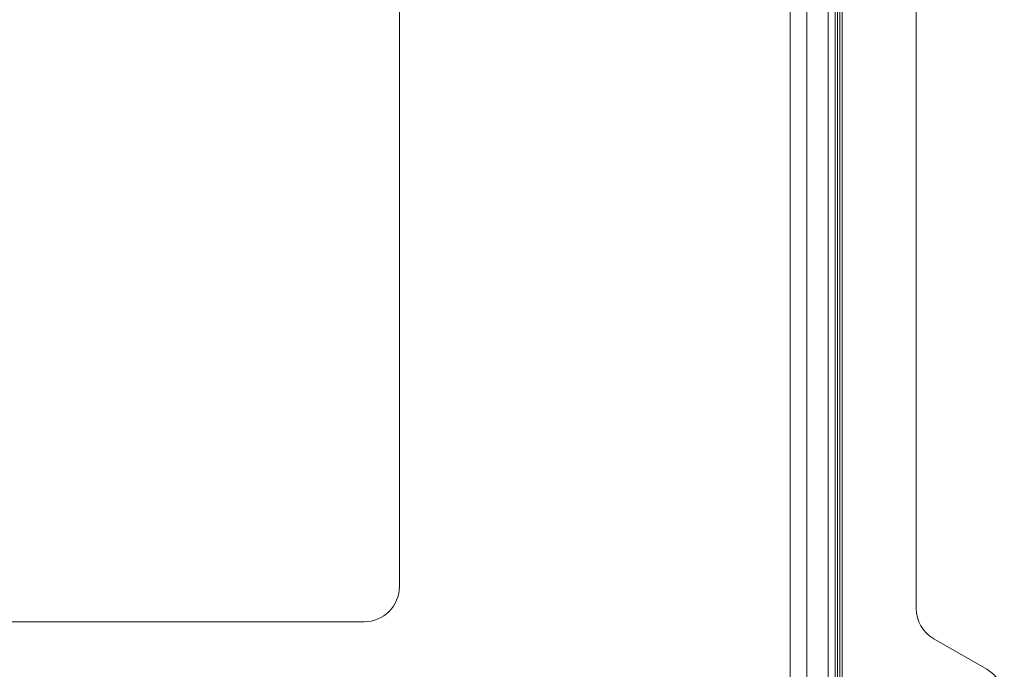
# Model space of a CAD drawing. Header units: millimetres. Extents: x 10908 to 11424, y -3584 to -2973.
# Tile 48 of 50: x 11214 to 11297, y -3273 to -3218. Entities that reach past the tile are written whole.
import ezdxf

# ---------------------------------------------------------------- set-up
doc = ezdxf.new("R2010")
doc.units = ezdxf.units.MM
doc.layers.add('1', color=7, linetype='Continuous', true_color=0xffffff)

msp = doc.modelspace()

# ---------------------------------------------------------------- linework, layer by layer
at = {"layer": '1', "color": 7, "linetype": 'Continuous', "lineweight": 18}
for p, q in [((11283.406, -3105.3), (11283.406, -3307.3)), ((11283.606, -3307.3), (11283.606, -3105.3)), ((11279.178, -3302.3), (11279.178, -3106.3)), ((11280.592, -3106.3), (11280.592, -3302.3)), ((11282.42, -3302.3), (11282.42, -3106.3)), ((11283.006, -3106.3), (11283.006, -3302.3)), ((11283.206, -3106.3), (11283.206, -3302.3)), ((11289.906, -3268.238), (11289.906, -3144.362)), ((11245.906, -3172.888), (11245.906, -3266.388)), ((11242.906, -3269.388), (11149.406, -3269.388)), ((11295.906, -3273.434), (11291.406, -3270.836))]:
    msp.add_line(p, q, dxfattribs=at)
for centre, start, end in [((11242.906, -3266.388), 270, 0), ((11292.906, -3268.238), 180, 240), ((11294.406, -3276.032), 0, 60)]:
    msp.add_arc(centre, 3, start, end, dxfattribs=at)

doc.saveas('drawing.dxf')
